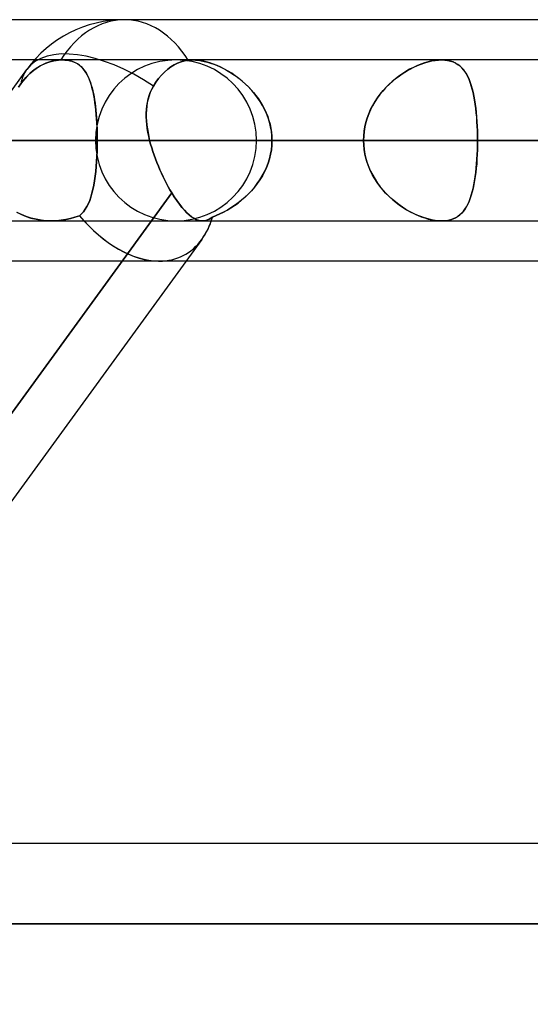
# Model space of a CAD drawing. Header units: millimetres. Extents: x -288 to 288, y -100 to 123.
# Tile 14 of 75: x -157.68 to -150.52, y 41.18 to 55. Entities that reach past the tile are written whole.
import ezdxf

# ---------------------------------------------------------------- set-up
doc = ezdxf.new("R2010")
doc.units = ezdxf.units.MM
doc.layers.add('MAIN-1', color=7, linetype='Continuous')
doc.layers.add('MAIN-2', color=7, linetype='Continuous')

msp = doc.modelspace()

# ---------------------------------------------------------------- linework, layer by layer
at = {"layer": 'MAIN-1'}
for p, q in [((-156.21, 55), (-163.402, 55)), ((-81.421, 55), (-156.21, 55)), ((-157.474, 54.435), (-162.486, 54.435)), ((-155.604, 54.303), (-155.559, 54.336)), ((-155.559, 54.336), (-155.514, 54.364)), ((-155.514, 54.364), (-155.467, 54.388)), ((-155.467, 54.388), (-155.417, 54.408)), ((-155.417, 54.408), (-155.366, 54.423)), ((-155.366, 54.423), (-155.315, 54.431)), ((-155.315, 54.431), (-155.305, 54.433)), ((-155.305, 54.433), (-155.295, 54.433)), ((-155.295, 54.433), (-155.285, 54.434)), ((-155.285, 54.434), (-155.274, 54.435)), ((-155.274, 54.435), (-155.264, 54.435)), ((-155.264, 54.435), (-155.253, 54.435)), ((155.254, 54.435), (-155.254, 54.435)), ((-157.582, 54.301), (-173.562, 32.301)), ((-155.732, 54.172), (-155.692, 54.22)), ((-155.692, 54.22), (-155.649, 54.264)), ((-155.649, 54.264), (-155.604, 54.303)), ((-155.827, 54.025), (-155.803, 54.068)), ((-155.803, 54.068), (-155.77, 54.121)), ((-155.77, 54.121), (-155.732, 54.172)), ((-155.879, 53.887), (-155.865, 53.934)), ((-155.865, 53.934), (-155.848, 53.98)), ((-155.848, 53.98), (-155.827, 54.025)), ((-155.902, 53.738), (-155.897, 53.789)), ((-155.897, 53.789), (-155.889, 53.839)), ((-155.889, 53.839), (-155.879, 53.887)), ((-155.905, 53.687), (-155.902, 53.738)), ((-155.905, 53.634), (-155.905, 53.687)), ((-155.902, 53.581), (-155.905, 53.634)), ((-155.897, 53.527), (-155.902, 53.581)), ((-155.89, 53.472), (-155.897, 53.527)), ((-155.881, 53.417), (-155.89, 53.472)), ((-155.87, 53.361), (-155.881, 53.417)), ((-155.857, 53.305), (-155.87, 53.361)), ((155.857, 53.305), (-155.857, 53.305)), ((-155.843, 53.253), (-155.857, 53.305)), ((-155.828, 53.201), (-155.843, 53.253)), ((-155.812, 53.149), (-155.828, 53.201)), ((-155.794, 53.097), (-155.812, 53.149)), ((-155.776, 53.045), (-155.794, 53.097)), ((-155.756, 52.994), (-155.776, 53.045)), ((-155.735, 52.943), (-155.756, 52.994)), ((-155.714, 52.893), (-155.735, 52.943)), ((-155.692, 52.843), (-155.714, 52.893)), ((-155.669, 52.794), (-155.692, 52.843)), ((-155.645, 52.747), (-155.669, 52.794)), ((-155.621, 52.7), (-155.645, 52.747)), ((-155.597, 52.655), (-155.621, 52.7)), ((-162.181, 43.435), (-155.547, 52.569)), ((-155.572, 52.611), (-155.597, 52.655)), ((-155.547, 52.569), (-155.572, 52.611)), ((-155.511, 52.512), (-155.547, 52.569)), ((-155.475, 52.459), (-155.511, 52.512)), ((-155.44, 52.41), (-155.475, 52.459)), ((-155.404, 52.365), (-155.44, 52.41)), ((-155.37, 52.325), (-155.404, 52.365)), ((-155.335, 52.29), (-155.37, 52.325)), ((-155.302, 52.259), (-155.335, 52.29)), ((-155.27, 52.233), (-155.302, 52.259)), ((-155.238, 52.212), (-155.27, 52.233)), ((-155.207, 52.196), (-155.238, 52.212)), ((-155.176, 52.184), (-155.207, 52.196)), ((-155.146, 52.177), (-155.176, 52.184)), ((-155.117, 52.175), (-155.146, 52.177)), ((-155.118, 52.175), (155.118, 52.175)), ((-155.125, 51.915), (-161.285, 43.435)), ((-81.908, 51.61), (-155.347, 51.61)), ((163.059, 43.435), (-163.059, 43.435)), ((163.851, 42.305), (-163.851, 42.305))]:
    msp.add_line(p, q, dxfattribs=at)
msp.add_arc((-156.21, 53.305), 1.695, 90, 144.0076, dxfattribs=at)
for major_axis, ratio, start_param, end_param in [((0, 1.695), 0.707107, -0.843858, 0), ((1.371, -0.996), 0.506681, 1.641181, 3.141576), ((0.824, -1.617), 0.616794, 0.305543, 0.536536), ((0.824, -1.617), 0.616794, -0.311415, -0.30447)]:
    msp.add_ellipse((-156.21, 53.305), major_axis=major_axis, ratio=ratio, start_param=start_param, end_param=end_param, dxfattribs=at)
at = {"layer": 'MAIN-2'}
for p, q in [((-157.081, 54.435), (-157.474, 54.435)), ((-157.451, 54.313), (-157.422, 54.332)), ((-157.389, 54.352), (-157.426, 54.33)), ((-157.422, 54.332), (-157.393, 54.35)), ((-157.393, 54.35), (-157.364, 54.365)), ((-157.352, 54.371), (-157.389, 54.352)), ((-157.364, 54.365), (-157.333, 54.38)), ((-157.312, 54.389), (-157.352, 54.371)), ((-157.333, 54.38), (-157.301, 54.393)), ((-157.271, 54.404), (-157.312, 54.389)), ((-157.301, 54.393), (-157.269, 54.405)), ((-157.229, 54.416), (-157.271, 54.404)), ((-157.269, 54.405), (-157.236, 54.415)), ((-157.236, 54.415), (-157.202, 54.422)), ((-157.187, 54.425), (-157.229, 54.416)), ((-157.202, 54.422), (-157.169, 54.428)), ((-157.145, 54.431), (-157.187, 54.425)), ((-157.169, 54.428), (-157.136, 54.432)), ((-157.104, 54.435), (-157.145, 54.431)), ((-157.136, 54.432), (-157.104, 54.435)), ((-157.104, 54.435), (-157.1, 54.435)), ((-157.1, 54.435), (-157.104, 54.435)), ((-157.1, 54.435), (-157.096, 54.435)), ((-157.096, 54.435), (-157.1, 54.435)), ((-157.096, 54.435), (-157.092, 54.435)), ((-157.092, 54.435), (-157.096, 54.435)), ((-157.092, 54.435), (-157.088, 54.435)), ((-157.088, 54.435), (-157.092, 54.435)), ((-157.088, 54.435), (-157.084, 54.435)), ((-157.084, 54.435), (-157.088, 54.435)), ((-157.084, 54.435), (-157.081, 54.435)), ((-157.08, 54.435), (-157.084, 54.435)), ((-157.081, 54.435), (-157.045, 54.434)), ((-155.254, 54.435), (-157.081, 54.435)), ((-157.04, 54.433), (-157.08, 54.435)), ((-157.045, 54.434), (-157.011, 54.43)), ((-157.001, 54.429), (-157.04, 54.433)), ((-157.011, 54.43), (-156.978, 54.424)), ((-156.964, 54.421), (-157.001, 54.429)), ((-156.978, 54.424), (-156.947, 54.416)), ((-156.93, 54.41), (-156.964, 54.421)), ((-156.947, 54.416), (-156.918, 54.405)), ((-156.898, 54.396), (-156.93, 54.41)), ((-156.918, 54.405), (-156.891, 54.393)), ((-156.868, 54.38), (-156.898, 54.396)), ((-156.891, 54.393), (-156.865, 54.378)), ((-156.841, 54.361), (-156.868, 54.38)), ((-156.865, 54.378), (-156.841, 54.361)), ((-156.841, 54.361), (-156.819, 54.342)), ((-156.816, 54.339), (-156.841, 54.361)), ((-156.819, 54.342), (-156.798, 54.321)), ((-156.792, 54.314), (-156.816, 54.339)), ((-155.559, 54.336), (-155.604, 54.303)), ((-155.514, 54.364), (-155.559, 54.336)), ((-155.467, 54.388), (-155.514, 54.364)), ((-155.417, 54.408), (-155.467, 54.388)), ((-155.366, 54.423), (-155.417, 54.408)), ((-155.315, 54.431), (-155.366, 54.423)), ((-155.305, 54.433), (-155.315, 54.431)), ((-155.295, 54.433), (-155.305, 54.433)), ((-155.285, 54.434), (-155.295, 54.433)), ((-155.274, 54.435), (-155.285, 54.434)), ((-155.264, 54.435), (-155.274, 54.435)), ((-155.253, 54.435), (-155.264, 54.435)), ((-155.208, 54.433), (-155.253, 54.435)), ((-155.253, 54.435), (-155.215, 54.434)), ((-155.215, 54.434), (-155.175, 54.43)), ((-155.162, 54.428), (-155.208, 54.433)), ((-155.175, 54.43), (-155.133, 54.424)), ((-155.113, 54.42), (-155.162, 54.428)), ((-155.133, 54.424), (-155.09, 54.415)), ((-155.064, 54.408), (-155.113, 54.42)), ((-155.09, 54.415), (-155.046, 54.403)), ((-155.013, 54.393), (-155.064, 54.408)), ((-155.046, 54.403), (-155.002, 54.39)), ((-154.962, 54.376), (-155.013, 54.393)), ((-155.002, 54.39), (-154.957, 54.374)), ((-154.91, 54.355), (-154.962, 54.376)), ((-154.957, 54.374), (-154.912, 54.356)), ((-154.912, 54.356), (-154.867, 54.336)), ((-154.858, 54.332), (-154.91, 54.355)), ((-154.867, 54.336), (-154.822, 54.314)), ((-152.202, 54.307), (-152.152, 54.333)), ((-152.107, 54.354), (-152.158, 54.33)), ((-152.152, 54.333), (-152.101, 54.356)), ((-152.055, 54.375), (-152.107, 54.354)), ((-152.101, 54.356), (-152.05, 54.377)), ((-152.003, 54.393), (-152.055, 54.375)), ((-152.05, 54.377), (-151.999, 54.394)), ((-151.952, 54.408), (-152.003, 54.393)), ((-151.999, 54.394), (-151.949, 54.409)), ((-151.902, 54.42), (-151.952, 54.408)), ((-151.949, 54.409), (-151.9, 54.42)), ((-151.853, 54.428), (-151.902, 54.42)), ((-151.9, 54.42), (-151.852, 54.428)), ((-151.807, 54.433), (-151.853, 54.428)), ((-151.852, 54.428), (-151.806, 54.433)), ((-151.762, 54.435), (-151.807, 54.433)), ((-151.806, 54.433), (-151.762, 54.435)), ((-151.762, 54.435), (-151.718, 54.433)), ((-151.718, 54.433), (-151.762, 54.435)), ((-151.718, 54.433), (-151.677, 54.428)), ((-151.676, 54.428), (-151.718, 54.433)), ((-151.677, 54.428), (-151.638, 54.419)), ((-151.637, 54.419), (-151.676, 54.428)), ((-151.638, 54.419), (-151.602, 54.407)), ((-151.6, 54.406), (-151.637, 54.419)), ((-151.602, 54.407), (-151.568, 54.392)), ((-151.566, 54.391), (-151.6, 54.406)), ((-151.568, 54.392), (-151.537, 54.373)), ((-151.535, 54.372), (-151.566, 54.391)), ((-151.537, 54.373), (-151.508, 54.352)), ((-151.506, 54.35), (-151.535, 54.372)), ((-151.508, 54.352), (-151.482, 54.327)), ((-151.48, 54.325), (-151.506, 54.35)), ((-157.571, 54.21), (-157.604, 54.174)), ((-157.592, 54.188), (-157.566, 54.216)), ((-157.536, 54.245), (-157.571, 54.21)), ((-157.566, 54.216), (-157.538, 54.243)), ((-157.538, 54.243), (-157.51, 54.268)), ((-157.5, 54.276), (-157.536, 54.245)), ((-157.51, 54.268), (-157.481, 54.291)), ((-157.463, 54.304), (-157.5, 54.276)), ((-157.481, 54.291), (-157.451, 54.313)), ((-157.426, 54.33), (-157.463, 54.304)), ((-156.798, 54.321), (-156.779, 54.298)), ((-156.771, 54.288), (-156.792, 54.314)), ((-156.779, 54.298), (-156.761, 54.273)), ((-156.751, 54.259), (-156.771, 54.288)), ((-156.761, 54.273), (-156.744, 54.246)), ((-156.733, 54.227), (-156.751, 54.259)), ((-156.744, 54.246), (-156.728, 54.217)), ((-156.716, 54.193), (-156.733, 54.227)), ((-156.728, 54.217), (-156.713, 54.186)), ((-155.692, 54.22), (-155.732, 54.172)), ((-155.649, 54.264), (-155.692, 54.22)), ((-155.604, 54.303), (-155.649, 54.264)), ((-154.807, 54.306), (-154.858, 54.332)), ((-154.822, 54.314), (-154.778, 54.29)), ((-154.756, 54.278), (-154.807, 54.306)), ((-154.778, 54.29), (-154.733, 54.264)), ((-154.706, 54.247), (-154.756, 54.278)), ((-154.733, 54.264), (-154.688, 54.235)), ((-154.656, 54.213), (-154.706, 54.247)), ((-154.688, 54.235), (-154.645, 54.205)), ((-154.607, 54.176), (-154.656, 54.213)), ((-154.645, 54.205), (-154.601, 54.172)), ((-152.362, 54.206), (-152.41, 54.169)), ((-152.401, 54.177), (-152.352, 54.213)), ((-152.312, 54.241), (-152.362, 54.206)), ((-152.352, 54.213), (-152.303, 54.247)), ((-152.262, 54.273), (-152.312, 54.241)), ((-152.303, 54.247), (-152.253, 54.279)), ((-152.21, 54.303), (-152.262, 54.273)), ((-152.253, 54.279), (-152.202, 54.307)), ((-152.158, 54.33), (-152.21, 54.303)), ((-151.482, 54.327), (-151.457, 54.3)), ((-151.456, 54.298), (-151.48, 54.325)), ((-151.457, 54.3), (-151.435, 54.27)), ((-151.433, 54.267), (-151.456, 54.298)), ((-151.435, 54.27), (-151.414, 54.237)), ((-151.413, 54.234), (-151.433, 54.267)), ((-151.414, 54.237), (-151.395, 54.201)), ((-151.393, 54.198), (-151.413, 54.234)), ((-151.395, 54.201), (-151.377, 54.162)), ((-151.376, 54.159), (-151.393, 54.198)), ((-157.695, 54.054), (-157.664, 54.099)), ((-157.664, 54.099), (-157.695, 54.054)), ((-157.635, 54.137), (-157.664, 54.099)), ((-157.664, 54.099), (-157.642, 54.129)), ((-157.642, 54.129), (-157.618, 54.159)), ((-157.604, 54.174), (-157.635, 54.137)), ((-157.618, 54.159), (-157.592, 54.188)), ((-156.701, 54.156), (-156.716, 54.193)), ((-156.713, 54.186), (-156.7, 54.153)), ((-156.686, 54.117), (-156.701, 54.156)), ((-156.7, 54.153), (-156.687, 54.118)), ((-156.687, 54.118), (-156.675, 54.082)), ((-156.673, 54.075), (-156.686, 54.117)), ((-156.675, 54.082), (-156.665, 54.043)), ((-156.661, 54.031), (-156.673, 54.075)), ((-155.803, 54.068), (-155.827, 54.025)), ((-155.77, 54.121), (-155.803, 54.068)), ((-155.732, 54.172), (-155.77, 54.121)), ((-154.559, 54.138), (-154.607, 54.176)), ((-154.601, 54.172), (-154.559, 54.138)), ((-154.512, 54.096), (-154.559, 54.138)), ((-154.559, 54.138), (-154.517, 54.101)), ((-154.517, 54.101), (-154.477, 54.063)), ((-154.466, 54.052), (-154.512, 54.096)), ((-154.477, 54.063), (-154.438, 54.022)), ((-152.503, 54.088), (-152.547, 54.044)), ((-152.539, 54.051), (-152.495, 54.096)), ((-152.457, 54.13), (-152.503, 54.088)), ((-152.495, 54.096), (-152.448, 54.138)), ((-152.41, 54.169), (-152.457, 54.13)), ((-152.448, 54.138), (-152.401, 54.177)), ((-151.377, 54.162), (-151.361, 54.12)), ((-151.36, 54.118), (-151.376, 54.159)), ((-151.361, 54.12), (-151.346, 54.076)), ((-151.345, 54.073), (-151.36, 54.118)), ((-151.346, 54.076), (-151.332, 54.029)), ((-151.332, 54.026), (-151.345, 54.073)), ((-156.665, 54.043), (-156.655, 54.003)), ((-156.651, 53.985), (-156.661, 54.031)), ((-156.655, 54.003), (-156.646, 53.962)), ((-156.641, 53.937), (-156.651, 53.985)), ((-156.646, 53.962), (-156.637, 53.918)), ((-156.632, 53.887), (-156.641, 53.937)), ((-156.637, 53.918), (-156.63, 53.873)), ((-155.865, 53.933), (-155.879, 53.885)), ((-155.848, 53.979), (-155.865, 53.933)), ((-155.827, 54.025), (-155.848, 53.979)), ((-154.423, 54.005), (-154.466, 54.052)), ((-154.438, 54.022), (-154.401, 53.98)), ((-154.382, 53.956), (-154.423, 54.005)), ((-154.401, 53.98), (-154.366, 53.936)), ((-154.343, 53.905), (-154.382, 53.956)), ((-154.366, 53.936), (-154.332, 53.891)), ((-152.628, 53.949), (-152.665, 53.898)), ((-152.661, 53.904), (-152.623, 53.955)), ((-152.588, 53.997), (-152.628, 53.949)), ((-152.623, 53.955), (-152.582, 54.004)), ((-152.547, 54.044), (-152.588, 53.997)), ((-152.582, 54.004), (-152.539, 54.051)), ((-151.332, 54.029), (-151.32, 53.979)), ((-151.32, 53.976), (-151.332, 54.026)), ((-151.32, 53.979), (-151.309, 53.927)), ((-151.309, 53.924), (-151.32, 53.976)), ((-151.309, 53.927), (-151.299, 53.873)), ((-151.299, 53.87), (-151.309, 53.924)), ((-156.624, 53.834), (-156.632, 53.887)), ((-156.63, 53.873), (-156.623, 53.827)), ((-156.617, 53.781), (-156.624, 53.834)), ((-156.623, 53.827), (-156.617, 53.779)), ((-156.611, 53.725), (-156.617, 53.781)), ((-156.617, 53.779), (-156.612, 53.73)), ((-155.898, 53.786), (-155.903, 53.734)), ((-155.89, 53.836), (-155.898, 53.786)), ((-155.879, 53.885), (-155.89, 53.836)), ((-154.307, 53.852), (-154.343, 53.905)), ((-154.332, 53.891), (-154.301, 53.843)), ((-154.274, 53.797), (-154.307, 53.852)), ((-154.301, 53.843), (-154.272, 53.795)), ((-154.244, 53.74), (-154.274, 53.797)), ((-154.272, 53.795), (-154.246, 53.744)), ((-152.731, 53.791), (-152.759, 53.735)), ((-152.757, 53.738), (-152.728, 53.795)), ((-152.699, 53.845), (-152.731, 53.791)), ((-152.728, 53.795), (-152.696, 53.85)), ((-152.665, 53.898), (-152.699, 53.845)), ((-152.696, 53.85), (-152.661, 53.904)), ((-151.299, 53.873), (-151.29, 53.816)), ((-151.29, 53.813), (-151.299, 53.87)), ((-151.29, 53.816), (-151.283, 53.757)), ((-151.282, 53.755), (-151.29, 53.813)), ((-156.612, 53.73), (-156.607, 53.68)), ((-156.606, 53.668), (-156.611, 53.725)), ((-156.607, 53.68), (-156.603, 53.628)), ((-156.602, 53.609), (-156.606, 53.668)), ((-155.903, 53.734), (-155.905, 53.682)), ((-155.905, 53.682), (-155.904, 53.63)), ((-154.246, 53.744), (-154.222, 53.693)), ((-154.217, 53.681), (-154.244, 53.74)), ((-154.222, 53.693), (-154.201, 53.64)), ((-154.194, 53.621), (-154.217, 53.681)), ((-152.784, 53.676), (-152.806, 53.617)), ((-152.805, 53.619), (-152.783, 53.679)), ((-152.759, 53.735), (-152.784, 53.676)), ((-152.783, 53.679), (-152.757, 53.738)), ((-151.283, 53.757), (-151.276, 53.697)), ((-151.276, 53.694), (-151.282, 53.755)), ((-151.276, 53.697), (-151.271, 53.634)), ((-151.27, 53.632), (-151.276, 53.694)), ((-156.603, 53.628), (-156.6, 53.576)), ((-156.598, 53.55), (-156.602, 53.609)), ((-156.6, 53.576), (-156.597, 53.523)), ((-156.595, 53.489), (-156.598, 53.55)), ((-156.597, 53.523), (-156.595, 53.469)), ((-155.904, 53.63), (-155.902, 53.577)), ((-155.902, 53.577), (-155.897, 53.523)), ((-155.897, 53.523), (-155.889, 53.469)), ((-154.201, 53.64), (-154.183, 53.586)), ((-154.175, 53.559), (-154.194, 53.621)), ((-154.183, 53.586), (-154.168, 53.531)), ((-154.16, 53.497), (-154.175, 53.559)), ((-154.168, 53.531), (-154.156, 53.475)), ((-152.838, 53.496), (-152.824, 53.558)), ((-152.824, 53.556), (-152.838, 53.494)), ((-152.824, 53.558), (-152.805, 53.619)), ((-152.806, 53.617), (-152.824, 53.556)), ((-151.271, 53.634), (-151.266, 53.57)), ((-151.266, 53.568), (-151.27, 53.632)), ((-151.266, 53.57), (-151.262, 53.505)), ((-151.262, 53.504), (-151.266, 53.568)), ((-151.262, 53.505), (-151.26, 53.439)), ((-151.26, 53.438), (-151.262, 53.504)), ((-156.593, 53.429), (-156.595, 53.489)), ((-156.595, 53.469), (-156.593, 53.415)), ((-156.592, 53.367), (-156.593, 53.429)), ((-156.593, 53.415), (-156.592, 53.36)), ((-156.592, 53.305), (-156.592, 53.367)), ((-155.889, 53.469), (-155.88, 53.414)), ((-155.88, 53.414), (-155.869, 53.36)), ((-154.149, 53.433), (-154.16, 53.497)), ((-154.156, 53.475), (-154.148, 53.419)), ((-154.143, 53.369), (-154.149, 53.433)), ((-154.148, 53.419), (-154.142, 53.362)), ((-154.141, 53.305), (-154.143, 53.369)), ((-152.857, 53.305), (-152.855, 53.369)), ((-152.855, 53.369), (-152.857, 53.305)), ((-152.855, 53.369), (-152.848, 53.433)), ((-152.849, 53.432), (-152.855, 53.369)), ((-152.838, 53.494), (-152.849, 53.432)), ((-152.848, 53.433), (-152.838, 53.496)), ((-151.26, 53.439), (-151.258, 53.373)), ((-151.258, 53.372), (-151.26, 53.438)), ((-151.258, 53.373), (-151.258, 53.305)), ((-151.258, 53.305), (-151.258, 53.372)), ((-209.502, 53.305), (-152.857, 53.305)), ((-152.857, 53.305), (-209.502, 53.305)), ((-151.258, 53.305), (-207.242, 53.305)), ((-207.242, 53.305), (-151.258, 53.305)), ((-191.874, 53.305), (-140.385, 53.305)), ((-140.385, 53.305), (-191.874, 53.305)), ((-138.786, 53.305), (-189.614, 53.305)), ((-189.614, 53.305), (-138.786, 53.305)), ((-174.246, 53.305), (-127.911, 53.305)), ((-127.911, 53.305), (-174.246, 53.305)), ((-126.312, 53.305), (-171.986, 53.305)), ((-171.986, 53.305), (-126.312, 53.305)), ((-152.857, 53.305), (-163.729, 53.305)), ((-163.729, 53.305), (-152.857, 53.305)), ((-156.592, 53.305), (-161.386, 53.305)), ((-161.386, 53.305), (-156.592, 53.305)), ((-161.386, 53.305), (-150.518, 53.305)), ((-150.518, 53.305), (-161.386, 53.305)), ((-156.618, 53.305), (-115.436, 53.305)), ((-115.436, 53.305), (-156.618, 53.305)), ((-156.592, 53.23), (-156.594, 53.155)), ((-156.594, 53.154), (-156.593, 53.229)), ((-156.593, 53.229), (-156.592, 53.305)), ((-156.592, 53.36), (-156.592, 53.305)), ((-145.724, 53.305), (-156.592, 53.305)), ((-156.592, 53.305), (-145.724, 53.305)), ((-156.592, 53.305), (-156.592, 53.23)), ((-155.869, 53.36), (-155.857, 53.305)), ((-155.857, 53.305), (155.857, 53.305)), ((-155.857, 53.305), (-155.843, 53.253)), ((-155.843, 53.253), (-155.828, 53.201)), ((-113.836, 53.305), (-154.358, 53.305)), ((-154.358, 53.305), (-113.836, 53.305)), ((-154.143, 53.24), (-154.15, 53.175)), ((-154.15, 53.174), (-154.143, 53.239)), ((-154.141, 53.305), (-154.143, 53.24)), ((-154.143, 53.239), (-154.141, 53.305)), ((-154.142, 53.362), (-154.141, 53.305)), ((154.141, 53.305), (-154.141, 53.305)), ((-154.141, 53.305), (154.141, 53.305)), ((-154.141, 53.305), (-143.269, 53.305)), ((-143.269, 53.305), (-154.141, 53.305)), ((-152.857, 53.305), (-152.855, 53.241)), ((-152.855, 53.241), (-152.857, 53.305)), ((-152.855, 53.241), (-152.848, 53.177)), ((-152.849, 53.178), (-152.855, 53.241)), ((-151.258, 53.238), (-151.26, 53.172)), ((-151.26, 53.171), (-151.258, 53.237)), ((-151.258, 53.237), (-151.258, 53.305)), ((-140.385, 53.305), (-151.258, 53.305)), ((-151.258, 53.305), (-151.258, 53.238)), ((-151.258, 53.305), (-140.385, 53.305)), ((-156.594, 53.155), (-156.597, 53.081)), ((-156.597, 53.08), (-156.594, 53.154)), ((-155.828, 53.201), (-155.812, 53.149)), ((-155.812, 53.149), (-155.794, 53.097)), ((-155.794, 53.097), (-155.776, 53.045)), ((-154.161, 53.111), (-154.176, 53.048)), ((-154.176, 53.047), (-154.161, 53.11)), ((-154.15, 53.175), (-154.161, 53.111)), ((-154.161, 53.11), (-154.15, 53.174)), ((-152.838, 53.116), (-152.849, 53.178)), ((-152.848, 53.177), (-152.838, 53.114)), ((-152.824, 53.054), (-152.838, 53.116)), ((-152.838, 53.114), (-152.824, 53.052)), ((-151.262, 53.106), (-151.266, 53.042)), ((-151.266, 53.04), (-151.262, 53.105)), ((-151.26, 53.172), (-151.262, 53.106)), ((-151.262, 53.105), (-151.26, 53.171)), ((-156.601, 53.009), (-156.606, 52.938)), ((-156.606, 52.937), (-156.601, 53.008)), ((-156.597, 53.081), (-156.601, 53.009)), ((-156.601, 53.008), (-156.597, 53.08)), ((-155.776, 53.045), (-155.756, 52.994)), ((-155.756, 52.994), (-155.735, 52.943)), ((-154.195, 52.986), (-154.219, 52.925)), ((-154.219, 52.923), (-154.196, 52.984)), ((-154.196, 52.984), (-154.176, 53.047)), ((-154.176, 53.048), (-154.195, 52.986)), ((-152.806, 52.993), (-152.824, 53.054)), ((-152.824, 53.052), (-152.805, 52.991)), ((-152.784, 52.934), (-152.806, 52.993)), ((-152.805, 52.991), (-152.783, 52.931)), ((-151.27, 52.978), (-151.276, 52.916)), ((-151.276, 52.913), (-151.271, 52.976)), ((-151.271, 52.976), (-151.266, 53.04)), ((-151.266, 53.042), (-151.27, 52.978)), ((-156.613, 52.869), (-156.621, 52.802)), ((-156.621, 52.801), (-156.613, 52.868)), ((-156.606, 52.938), (-156.613, 52.869)), ((-156.613, 52.868), (-156.606, 52.937)), ((-155.735, 52.943), (-155.714, 52.893)), ((-155.714, 52.893), (-155.692, 52.843)), ((-155.692, 52.843), (-155.669, 52.794)), ((-154.277, 52.806), (-154.247, 52.864)), ((-154.246, 52.865), (-154.276, 52.808)), ((-154.247, 52.864), (-154.219, 52.923)), ((-154.219, 52.925), (-154.246, 52.865)), ((-152.759, 52.875), (-152.784, 52.934)), ((-152.783, 52.931), (-152.757, 52.872)), ((-152.731, 52.819), (-152.759, 52.875)), ((-152.757, 52.872), (-152.728, 52.815)), ((-152.699, 52.765), (-152.731, 52.819)), ((-152.728, 52.815), (-152.696, 52.76)), ((-151.282, 52.855), (-151.29, 52.797)), ((-151.29, 52.794), (-151.283, 52.853)), ((-151.283, 52.853), (-151.276, 52.913)), ((-151.276, 52.916), (-151.282, 52.855)), ((-156.652, 52.618), (-156.64, 52.676)), ((-156.64, 52.676), (-156.652, 52.618)), ((-156.63, 52.738), (-156.64, 52.676)), ((-156.64, 52.676), (-156.63, 52.737)), ((-156.621, 52.802), (-156.63, 52.738)), ((-156.63, 52.737), (-156.621, 52.801)), ((-155.669, 52.794), (-155.645, 52.747)), ((-155.645, 52.747), (-155.621, 52.7)), ((-155.621, 52.7), (-155.597, 52.655)), ((-154.388, 52.646), (-154.348, 52.698)), ((-154.347, 52.699), (-154.387, 52.647)), ((-154.348, 52.698), (-154.311, 52.751)), ((-154.31, 52.752), (-154.347, 52.699)), ((-154.311, 52.751), (-154.277, 52.806)), ((-154.276, 52.808), (-154.31, 52.752)), ((-152.665, 52.712), (-152.699, 52.765)), ((-152.696, 52.76), (-152.661, 52.706)), ((-152.628, 52.661), (-152.665, 52.712)), ((-152.661, 52.706), (-152.623, 52.655)), ((-151.309, 52.686), (-151.32, 52.634)), ((-151.32, 52.631), (-151.309, 52.683)), ((-151.299, 52.74), (-151.309, 52.686)), ((-151.309, 52.683), (-151.299, 52.737)), ((-151.29, 52.797), (-151.299, 52.74)), ((-151.299, 52.737), (-151.29, 52.794)), ((-155.547, 52.569), (-162.395, 43.14)), ((-156.681, 52.51), (-156.666, 52.562)), ((-156.666, 52.562), (-156.681, 52.51)), ((-156.666, 52.562), (-156.652, 52.618)), ((-156.652, 52.618), (-156.666, 52.562)), ((-155.597, 52.655), (-155.572, 52.611)), ((-155.572, 52.611), (-155.547, 52.569)), ((-155.547, 52.569), (-155.511, 52.512)), ((-154.52, 52.506), (-154.474, 52.551)), ((-154.473, 52.551), (-154.519, 52.507)), ((-154.474, 52.551), (-154.43, 52.597)), ((-154.429, 52.598), (-154.473, 52.551)), ((-154.43, 52.597), (-154.388, 52.646)), ((-154.387, 52.647), (-154.429, 52.598)), ((-152.588, 52.613), (-152.628, 52.661)), ((-152.623, 52.655), (-152.582, 52.606)), ((-152.547, 52.566), (-152.588, 52.613)), ((-152.582, 52.606), (-152.539, 52.559)), ((-152.503, 52.522), (-152.547, 52.566)), ((-152.539, 52.559), (-152.495, 52.514)), ((-151.345, 52.537), (-151.36, 52.492)), ((-151.346, 52.534), (-151.332, 52.581)), ((-151.332, 52.584), (-151.345, 52.537)), ((-151.32, 52.634), (-151.332, 52.584)), ((-151.332, 52.581), (-151.32, 52.631)), ((-156.737, 52.375), (-156.717, 52.417)), ((-156.716, 52.417), (-156.737, 52.376)), ((-156.717, 52.417), (-156.698, 52.462)), ((-156.698, 52.462), (-156.716, 52.417)), ((-156.698, 52.462), (-156.681, 52.51)), ((-156.681, 52.51), (-156.698, 52.462)), ((-155.511, 52.512), (-155.475, 52.459)), ((-155.475, 52.459), (-155.44, 52.41)), ((-155.44, 52.41), (-155.405, 52.366)), ((-154.667, 52.389), (-154.617, 52.426)), ((-154.616, 52.427), (-154.666, 52.39)), ((-154.617, 52.426), (-154.568, 52.465)), ((-154.567, 52.466), (-154.616, 52.427)), ((-154.568, 52.465), (-154.52, 52.506)), ((-154.519, 52.507), (-154.567, 52.466)), ((-152.457, 52.48), (-152.503, 52.522)), ((-152.495, 52.514), (-152.448, 52.472)), ((-152.41, 52.441), (-152.457, 52.48)), ((-152.448, 52.472), (-152.401, 52.433)), ((-152.362, 52.404), (-152.41, 52.441)), ((-152.401, 52.433), (-152.352, 52.397)), ((-152.312, 52.369), (-152.362, 52.404)), ((-151.414, 52.373), (-151.395, 52.409)), ((-151.393, 52.412), (-151.413, 52.376)), ((-151.395, 52.409), (-151.377, 52.448)), ((-151.376, 52.451), (-151.393, 52.412)), ((-151.377, 52.448), (-151.361, 52.49)), ((-151.36, 52.492), (-151.376, 52.451)), ((-151.361, 52.49), (-151.346, 52.534)), ((-157.719, 52.296), (-157.656, 52.264)), ((-157.655, 52.263), (-157.718, 52.295)), ((-157.656, 52.264), (-157.59, 52.236)), ((-157.589, 52.236), (-157.655, 52.263)), ((-156.843, 52.248), (-156.813, 52.274)), ((-156.813, 52.274), (-156.843, 52.248)), ((-156.813, 52.274), (-156.785, 52.304)), ((-156.785, 52.304), (-156.813, 52.274)), ((-156.785, 52.304), (-156.76, 52.338)), ((-156.76, 52.338), (-156.785, 52.304)), ((-156.737, 52.376), (-156.76, 52.338)), ((-156.76, 52.338), (-156.737, 52.375)), ((-155.405, 52.366), (-155.37, 52.325)), ((-155.37, 52.325), (-155.336, 52.29)), ((-155.336, 52.29), (-155.302, 52.259)), ((-155.302, 52.259), (-155.27, 52.233)), ((-154.924, 52.249), (-154.872, 52.272)), ((-154.871, 52.272), (-154.923, 52.249)), ((-154.872, 52.272), (-154.82, 52.297)), ((-154.819, 52.298), (-154.871, 52.272)), ((-154.82, 52.297), (-154.769, 52.325)), ((-154.767, 52.326), (-154.819, 52.298)), ((-154.769, 52.325), (-154.718, 52.356)), ((-154.716, 52.357), (-154.767, 52.326)), ((-154.718, 52.356), (-154.667, 52.389)), ((-154.666, 52.39), (-154.716, 52.357)), ((-152.352, 52.397), (-152.303, 52.363)), ((-152.262, 52.337), (-152.312, 52.369)), ((-152.303, 52.363), (-152.253, 52.331)), ((-152.21, 52.307), (-152.262, 52.337)), ((-152.253, 52.331), (-152.202, 52.303)), ((-152.158, 52.28), (-152.21, 52.307)), ((-152.202, 52.303), (-152.152, 52.277)), ((-152.107, 52.256), (-152.158, 52.28)), ((-152.152, 52.277), (-152.101, 52.254)), ((-151.506, 52.26), (-151.535, 52.238)), ((-151.508, 52.258), (-151.482, 52.283)), ((-151.48, 52.285), (-151.506, 52.26)), ((-151.482, 52.283), (-151.457, 52.31)), ((-151.456, 52.312), (-151.48, 52.285)), ((-151.457, 52.31), (-151.435, 52.34)), ((-151.433, 52.343), (-151.456, 52.312)), ((-151.435, 52.34), (-151.414, 52.373)), ((-151.413, 52.376), (-151.433, 52.343)), ((-159.126, 52.175), (-157.235, 52.175)), ((-157.59, 52.236), (-157.522, 52.214)), ((-157.521, 52.214), (-157.589, 52.236)), ((-157.522, 52.214), (-157.451, 52.197)), ((-157.451, 52.197), (-157.521, 52.214)), ((-157.451, 52.197), (-157.38, 52.185)), ((-157.379, 52.185), (-157.451, 52.197)), ((-157.38, 52.185), (-157.308, 52.177)), ((-157.307, 52.177), (-157.379, 52.185)), ((-157.308, 52.177), (-157.235, 52.175)), ((-157.235, 52.175), (-157.307, 52.177)), ((-157.235, 52.175), (-157.167, 52.177)), ((-157.167, 52.177), (-157.235, 52.175)), ((-157.235, 52.175), (-155.118, 52.175)), ((-157.167, 52.177), (-157.1, 52.183)), ((-157.099, 52.183), (-157.167, 52.177)), ((-157.1, 52.183), (-157.034, 52.193)), ((-157.033, 52.194), (-157.099, 52.183)), ((-157.034, 52.193), (-156.969, 52.207)), ((-156.968, 52.208), (-157.033, 52.194)), ((-156.969, 52.207), (-156.905, 52.225)), ((-156.905, 52.226), (-156.968, 52.208)), ((-156.905, 52.225), (-156.843, 52.248)), ((-156.843, 52.248), (-156.905, 52.226)), ((-155.27, 52.233), (-155.238, 52.212)), ((-155.238, 52.212), (-155.207, 52.196)), ((-155.207, 52.196), (-155.176, 52.184)), ((-155.176, 52.184), (-155.147, 52.177)), ((-155.147, 52.177), (-155.117, 52.175)), ((-155.093, 52.177), (-155.117, 52.175)), ((-155.117, 52.175), (-155.093, 52.177)), ((-155.07, 52.181), (-155.093, 52.177)), ((-155.093, 52.177), (-155.07, 52.181)), ((-155.046, 52.189), (-155.07, 52.181)), ((-155.07, 52.181), (-155.046, 52.189)), ((-155.023, 52.2), (-155.046, 52.189)), ((-155.046, 52.189), (-155.023, 52.199)), ((-154.999, 52.213), (-155.023, 52.2)), ((-155.023, 52.199), (-154.999, 52.213)), ((-154.975, 52.229), (-154.999, 52.213)), ((-154.999, 52.213), (-154.975, 52.229)), ((-154.923, 52.249), (-154.975, 52.229)), ((-154.975, 52.229), (-154.924, 52.249)), ((-152.055, 52.235), (-152.107, 52.256)), ((-152.101, 52.254), (-152.05, 52.233)), ((-152.003, 52.217), (-152.055, 52.235)), ((-152.05, 52.233), (-151.999, 52.216)), ((-151.952, 52.202), (-152.003, 52.217)), ((-151.999, 52.216), (-151.949, 52.201)), ((-151.902, 52.19), (-151.952, 52.202)), ((-151.949, 52.201), (-151.9, 52.19)), ((-151.853, 52.182), (-151.902, 52.19)), ((-151.9, 52.19), (-151.852, 52.182)), ((-151.807, 52.177), (-151.853, 52.182)), ((-151.852, 52.182), (-151.806, 52.177)), ((-151.762, 52.175), (-151.807, 52.177)), ((-151.806, 52.177), (-151.762, 52.175)), ((-151.762, 52.175), (-151.718, 52.177)), ((-151.718, 52.177), (-151.762, 52.175)), ((-151.718, 52.177), (-151.677, 52.182)), ((-151.676, 52.182), (-151.718, 52.177)), ((-151.677, 52.182), (-151.638, 52.191)), ((-151.637, 52.191), (-151.676, 52.182)), ((-151.638, 52.191), (-151.602, 52.203)), ((-151.6, 52.204), (-151.637, 52.191)), ((-151.602, 52.203), (-151.568, 52.218)), ((-151.566, 52.219), (-151.6, 52.204)), ((-151.568, 52.218), (-151.537, 52.237)), ((-151.535, 52.238), (-151.566, 52.219)), ((-151.537, 52.237), (-151.508, 52.258)), ((-155.723, 51.61), (-159.537, 51.61)), ((-155.347, 51.61), (-155.723, 51.61)), ((-163.851, 42.305), (163.851, 42.305)), ((162.301, 42.305), (-162.301, 42.305)), ((-162.301, 42.305), (162.301, 42.305))]:
    msp.add_line(p, q, dxfattribs=at)
for start, end in [(0, 180), (180, 0)]:
    msp.add_arc((-155.488, 53.305), 1.13, start, end, dxfattribs=at)
for major_axis, ratio, start_param, end_param in [((0, 1.695), 0.707107, 0, 0.841434), ((0, 1.695), 0.707107, 0, 0.841434), ((0, 1.695), 0.707107, -0.843858, 0), ((1.371, -0.996), 0.506681, 1.641181, 3.141576), ((1.371, -0.996), 0.506681, -3.138727, -2.891952), ((1.371, -0.996), 0.506681, -3.138727, -2.891952), ((1.371, -0.996), 0.506681, 3.141576, 3.144459), ((1.371, -0.996), 0.506681, 3.141576, 3.144459), ((0.824, -1.617), 0.616794, -1.20165, -0.30447), ((0.824, -1.617), 0.616794, -1.20165, -0.311415), ((0.824, -1.617), 0.616794, 0.305543, 0.578819), ((0.824, -1.617), 0.616794, 0.536536, 0.578819), ((0.824, -1.617), 0.616794, -0.30447, 0.305543), ((0.824, -1.617), 0.616794, -0.30447, 0.305543)]:
    msp.add_ellipse((-156.21, 53.305), major_axis=major_axis, ratio=ratio, start_param=start_param, end_param=end_param, dxfattribs=at)

doc.saveas('drawing.dxf')
